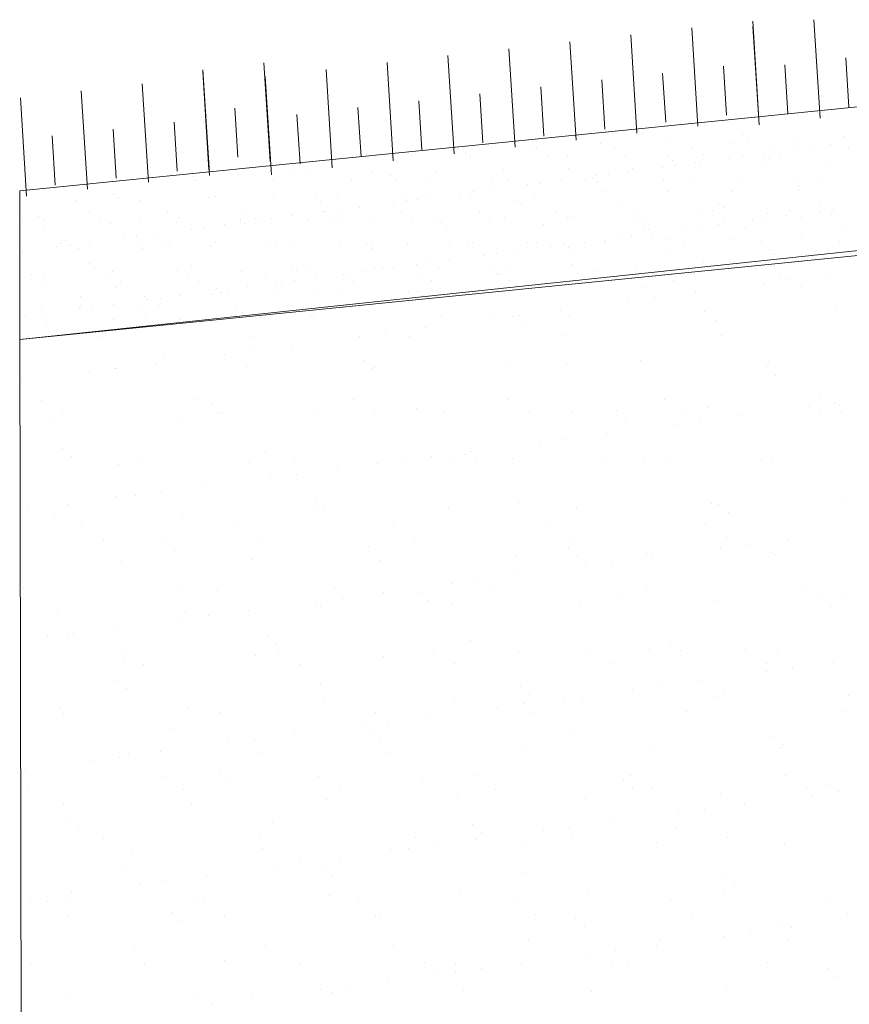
# Model space of a CAD drawing. Header units: metres. Extents: x 561538 to 562530, y 6580867 to 6581188.
# Tile 19 of 78: x 562501.968 to 562502.81, y 6580871.08 to 6580872.079. Entities that reach past the tile are written whole.
import ezdxf

# ---------------------------------------------------------------- set-up
doc = ezdxf.new("R2010")
doc.units = ezdxf.units.M
doc.layers.add('KLM_horisontaal', color=154, linetype='Continuous', lineweight=9)
doc.layers.add('KLM_lõige', color=7, linetype='Continuous', lineweight=9)

msp = doc.modelspace()

# ---------------------------------------------------------------- linework, layer by layer
at = {"layer": 'KLM_horisontaal', "color": 0}
for p, q in [((562503.2277, 6580872.03144), (562501.9677, 6580871.90544)), ((562503.1158, 6580871.8695), (562501.9677, 6580871.75469))]:
    msp.add_line(p, q, dxfattribs=at)
at = {"layer": 'KLM_lõige', "color": 3}
for p, q in [((562502.71833, 6580871.97793), (562502.71204, 6580872.07773)), ((562502.71861, 6580871.97225), (562502.71232, 6580872.07206)), ((562502.71861, 6580871.97225), (562502.71232, 6580872.07206)), ((562502.78049, 6580871.97928), (562502.7742, 6580872.07908)), ((562502.78049, 6580871.97928), (562502.7742, 6580872.07908)), ((562502.59457, 6580871.96388), (562502.58828, 6580872.06368)), ((562502.59457, 6580871.96388), (562502.58828, 6580872.06368)), ((562502.65645, 6580871.9709), (562502.65016, 6580872.0707)), ((562502.65645, 6580871.9709), (562502.65016, 6580872.0707)), ((562502.53269, 6580871.95685), (562502.5264, 6580872.05666)), ((562502.53269, 6580871.95685), (562502.5264, 6580872.05666)), ((562502.40893, 6580871.9428), (562502.40264, 6580872.04261)), ((562502.40893, 6580871.9428), (562502.40264, 6580872.04261)), ((562502.47081, 6580871.94983), (562502.46452, 6580872.04963)), ((562502.47081, 6580871.94983), (562502.46452, 6580872.04963)), ((562502.22194, 6580871.93534), (562502.21566, 6580872.03514)), ((562502.34704, 6580871.93578), (562502.34075, 6580872.03558)), ((562502.34704, 6580871.93578), (562502.34075, 6580872.03558)), ((562502.68562, 6580871.98209), (562502.68248, 6580872.03199)), ((562502.74778, 6580871.98344), (562502.74463, 6580872.03334)), ((562502.80966, 6580871.99047), (562502.80651, 6580872.04037)), ((562502.15988, 6580871.92673), (562502.15359, 6580872.02653)), ((562502.16006, 6580871.92832), (562502.15377, 6580872.02812)), ((562502.28516, 6580871.92875), (562502.27887, 6580872.02856)), ((562502.28516, 6580871.92875), (562502.27887, 6580872.02856)), ((562502.62374, 6580871.97507), (562502.62059, 6580872.02497)), ((562502.09843, 6580871.91408), (562502.09214, 6580872.01388)), ((562502.09843, 6580871.91408), (562502.09214, 6580872.01388)), ((562502.16031, 6580871.9211), (562502.15402, 6580872.02091)), ((562502.22328, 6580871.92173), (562502.21699, 6580872.02153)), ((562502.56186, 6580871.96804), (562502.55871, 6580872.01794)), ((562502.03655, 6580871.90705), (562502.03026, 6580872.00686)), ((562502.03655, 6580871.90705), (562502.03026, 6580872.00686)), ((562502.43809, 6580871.95399), (562502.43495, 6580872.00389)), ((562502.49997, 6580871.96102), (562502.49683, 6580872.01092)), ((562501.97467, 6580871.90003), (562501.96838, 6580871.99983)), ((562501.97467, 6580871.90003), (562501.96838, 6580871.99983)), ((562502.37621, 6580871.94697), (562502.37307, 6580871.99687)), ((562502.18923, 6580871.9395), (562502.18609, 6580871.98941)), ((562502.25245, 6580871.93292), (562502.2493, 6580871.98282)), ((562502.31433, 6580871.93994), (562502.31119, 6580871.98984)), ((562502.1276, 6580871.92527), (562502.12445, 6580871.97517)), ((562502.06572, 6580871.91824), (562502.06257, 6580871.96814)), ((562502.00383, 6580871.91122), (562502.00069, 6580871.96112))]:
    msp.add_line(p, q, dxfattribs=at)
at = {"layer": 'KLM_lõige', "color": 34}
for p, q in [((562503.2277, 6580872.03144), (562501.9677, 6580871.90544)), ((562502.77831, 6580871.98479), (562502.77831, 6580871.98479)), ((562502.72363, 6580871.98001), (562502.72363, 6580871.98001)), ((562502.75881, 6580871.98095), (562502.75881, 6580871.98095)), ((562502.78299, 6580871.9805), (562502.78299, 6580871.9805)), ((562502.7886, 6580871.9797), (562502.7886, 6580871.9797)), ((562502.60031, 6580871.96337), (562502.60031, 6580871.96337)), ((562502.70195, 6580871.96249), (562502.70195, 6580871.96249)), ((562502.55791, 6580871.95319), (562502.55791, 6580871.95319)), ((562502.62439, 6580871.95403), (562502.62439, 6580871.95403)), ((562502.68937, 6580871.95372), (562502.68937, 6580871.95372)), ((562502.70663, 6580871.9582), (562502.70663, 6580871.9582)), ((562502.75797, 6580871.95619), (562502.75797, 6580871.95619)), ((562502.79117, 6580871.952), (562502.79117, 6580871.952)), ((562502.80509, 6580871.96025), (562502.80509, 6580871.96025)), ((562502.41365, 6580871.94816), (562502.41365, 6580871.94816)), ((562502.42082, 6580871.94332), (562502.42082, 6580871.94332)), ((562502.42433, 6580871.95103), (562502.42433, 6580871.95103)), ((562502.4893, 6580871.95071), (562502.4893, 6580871.95071)), ((562502.49275, 6580871.94831), (562502.49275, 6580871.94831)), ((562502.57185, 6580871.94845), (562502.57185, 6580871.94845)), ((562502.58256, 6580871.94163), (562502.58256, 6580871.94163)), ((562502.65095, 6580871.94859), (562502.65095, 6580871.94859)), ((562502.66166, 6580871.94177), (562502.66166, 6580871.94177)), ((562502.7228, 6580871.943), (562502.7228, 6580871.943)), ((562502.73005, 6580871.94874), (562502.73005, 6580871.94874)), ((562502.74076, 6580871.94191), (562502.74076, 6580871.94191)), ((562502.7573, 6580871.94754), (562502.7573, 6580871.94754)), ((562502.77052, 6580871.94928), (562502.77052, 6580871.94928)), ((562502.80915, 6580871.94888), (562502.80915, 6580871.94888)), ((562502.34527, 6580871.94119), (562502.34527, 6580871.94119)), ((562502.42437, 6580871.94134), (562502.42437, 6580871.94134)), ((562502.4255, 6580871.93903), (562502.4255, 6580871.93903)), ((562502.50346, 6580871.94148), (562502.50346, 6580871.94148)), ((562502.52396, 6580871.94107), (562502.52396, 6580871.94107)), ((562502.62559, 6580871.9402), (562502.62559, 6580871.9402)), ((562502.63028, 6580871.93591), (562502.63028, 6580871.93591)), ((562502.65443, 6580871.934), (562502.65443, 6580871.934)), ((562502.68893, 6580871.93854), (562502.68893, 6580871.93854)), ((562502.70215, 6580871.94028), (562502.70215, 6580871.94028)), ((562502.72873, 6580871.93795), (562502.72873, 6580871.93795)), ((562502.19001, 6580871.92173), (562502.19001, 6580871.92173)), ((562502.24283, 6580871.9219), (562502.24283, 6580871.9219)), ((562502.25861, 6580871.9242), (562502.25861, 6580871.9242)), ((562502.3251, 6580871.92505), (562502.3251, 6580871.92505)), ((562502.39007, 6580871.92474), (562502.39007, 6580871.92474)), ((562502.45867, 6580871.92721), (562502.45867, 6580871.92721)), ((562502.52516, 6580871.92806), (562502.52516, 6580871.92806)), ((562502.5654, 6580871.92228), (562502.5654, 6580871.92228)), ((562502.58605, 6580871.925), (562502.58605, 6580871.925)), ((562502.59014, 6580871.92775), (562502.59014, 6580871.92775)), ((562502.62055, 6580871.92954), (562502.62055, 6580871.92954)), ((562502.63378, 6580871.93128), (562502.63378, 6580871.93128)), ((562502.65874, 6580871.93022), (562502.65874, 6580871.93022)), ((562502.72523, 6580871.93107), (562502.72523, 6580871.93107)), ((562502.7902, 6580871.93076), (562502.7902, 6580871.93076)), ((562502.14438, 6580871.91986), (562502.14438, 6580871.91986)), ((562502.14653, 6580871.9162), (562502.14653, 6580871.9162)), ((562502.22563, 6580871.91634), (562502.22563, 6580871.91634)), ((562502.30473, 6580871.91649), (562502.30473, 6580871.91649)), ((562502.34447, 6580871.92103), (562502.34447, 6580871.92103)), ((562502.34915, 6580871.91674), (562502.34915, 6580871.91674)), ((562502.38383, 6580871.91663), (562502.38383, 6580871.91663)), ((562502.4476, 6580871.91878), (562502.4476, 6580871.91878)), ((562502.46293, 6580871.91677), (562502.46293, 6580871.91677)), ((562502.49703, 6580871.91328), (562502.49703, 6580871.91328)), ((562502.51768, 6580871.916), (562502.51768, 6580871.916)), ((562502.54202, 6580871.91692), (562502.54202, 6580871.91692)), ((562502.54924, 6580871.91791), (562502.54924, 6580871.91791)), ((562502.55218, 6580871.92054), (562502.55218, 6580871.92054)), ((562502.55392, 6580871.91362), (562502.55392, 6580871.91362)), ((562502.62112, 6580871.91706), (562502.62112, 6580871.91706)), ((562502.65237, 6580871.91566), (562502.65237, 6580871.91566)), ((562502.70022, 6580871.9172), (562502.70022, 6580871.9172)), ((562502.75401, 6580871.91479), (562502.75401, 6580871.91479)), ((562502.77932, 6580871.91735), (562502.77932, 6580871.91735)), ((562501.9677, 6580871.90544), (562501.9677, 6580871.75469)), ((562502.06334, 6580871.90185), (562502.06334, 6580871.90185)), ((562502.41544, 6580871.90254), (562502.41544, 6580871.90254)), ((562502.42593, 6580871.90208), (562502.42593, 6580871.90208)), ((562502.42866, 6580871.90428), (562502.42866, 6580871.90428)), ((562502.44931, 6580871.90699), (562502.44931, 6580871.90699)), ((562502.48381, 6580871.91154), (562502.48381, 6580871.91154)), ((562502.4909, 6580871.90177), (562502.4909, 6580871.90177)), ((562502.55951, 6580871.90424), (562502.55951, 6580871.90424)), ((562502.62599, 6580871.90509), (562502.62599, 6580871.90509)), ((562502.69097, 6580871.90478), (562502.69097, 6580871.90478)), ((562502.75869, 6580871.9105), (562502.75869, 6580871.9105)), ((562502.75957, 6580871.90725), (562502.75957, 6580871.90725)), ((562502.0258, 6580871.89607), (562502.0258, 6580871.89607)), ((562502.06802, 6580871.89756), (562502.06802, 6580871.89756)), ((562502.09077, 6580871.89576), (562502.09077, 6580871.89576)), ((562502.15938, 6580871.89823), (562502.15938, 6580871.89823)), ((562502.16647, 6580871.89961), (562502.16647, 6580871.89961)), ((562502.22586, 6580871.89908), (562502.22586, 6580871.89908)), ((562502.26811, 6580871.89873), (562502.26811, 6580871.89873)), ((562502.27279, 6580871.89444), (562502.27279, 6580871.89444)), ((562502.29084, 6580871.89876), (562502.29084, 6580871.89876)), ((562502.34707, 6580871.89353), (562502.34707, 6580871.89353)), ((562502.35944, 6580871.90124), (562502.35944, 6580871.90124)), ((562502.36029, 6580871.89527), (562502.36029, 6580871.89527)), ((562502.37125, 6580871.89649), (562502.37125, 6580871.89649)), ((562502.38094, 6580871.89799), (562502.38094, 6580871.89799)), ((562502.47288, 6580871.89561), (562502.47288, 6580871.89561)), ((562502.57602, 6580871.89337), (562502.57602, 6580871.89337)), ((562502.67766, 6580871.8925), (562502.67766, 6580871.8925)), ((562502.03867, 6580871.88384), (562502.03867, 6580871.88384)), ((562502.11777, 6580871.88398), (562502.11777, 6580871.88398)), ((562502.19687, 6580871.88413), (562502.19687, 6580871.88413)), ((562502.27597, 6580871.88427), (562502.27597, 6580871.88427)), ((562502.2787, 6580871.88453), (562502.2787, 6580871.88453)), ((562502.29192, 6580871.88627), (562502.29192, 6580871.88627)), ((562502.31257, 6580871.88899), (562502.31257, 6580871.88899)), ((562502.35507, 6580871.88441), (562502.35507, 6580871.88441)), ((562502.43417, 6580871.88456), (562502.43417, 6580871.88456)), ((562502.47757, 6580871.89132), (562502.47757, 6580871.89132)), ((562502.51327, 6580871.8847), (562502.51327, 6580871.8847)), ((562502.59237, 6580871.88485), (562502.59237, 6580871.88485)), ((562502.67147, 6580871.88499), (562502.67147, 6580871.88499)), ((562502.68234, 6580871.88821), (562502.68234, 6580871.88821)), ((562502.72683, 6580871.88213), (562502.72683, 6580871.88213)), ((562502.75057, 6580871.88513), (562502.75057, 6580871.88513)), ((562502.78072, 6580871.88486), (562502.78072, 6580871.88486)), ((562502.78079, 6580871.89025), (562502.78079, 6580871.89025)), ((562502.7918, 6580871.88181), (562502.7918, 6580871.88181)), ((562502.79394, 6580871.8866), (562502.79394, 6580871.8866)), ((562501.9677, 6580871.75469), (562503.12338, 6580871.87707)), ((562501.97028, 6580871.87687), (562501.97028, 6580871.87687)), ((562501.98698, 6580871.87956), (562501.98698, 6580871.87956)), ((562501.99167, 6580871.87527), (562501.99167, 6580871.87527)), ((562502.04938, 6580871.87702), (562502.04938, 6580871.87702)), ((562502.06014, 6580871.87225), (562502.06014, 6580871.87225)), ((562502.09012, 6580871.87731), (562502.09012, 6580871.87731)), ((562502.12663, 6580871.8731), (562502.12663, 6580871.8731)), ((562502.12848, 6580871.87716), (562502.12848, 6580871.87716)), ((562502.19161, 6580871.87279), (562502.19161, 6580871.87279)), ((562502.19176, 6580871.87644), (562502.19176, 6580871.87644)), ((562502.19644, 6580871.87215), (562502.19644, 6580871.87215)), ((562502.20758, 6580871.8773), (562502.20758, 6580871.8773)), ((562502.21033, 6580871.87553), (562502.21033, 6580871.87553)), ((562502.22355, 6580871.87727), (562502.22355, 6580871.87727)), ((562502.2442, 6580871.87999), (562502.2442, 6580871.87999)), ((562502.26021, 6580871.87526), (562502.26021, 6580871.87526)), ((562502.28668, 6580871.87745), (562502.28668, 6580871.87745)), ((562502.29489, 6580871.8742), (562502.29489, 6580871.8742)), ((562502.3267, 6580871.87611), (562502.3267, 6580871.87611)), ((562502.36578, 6580871.87759), (562502.36578, 6580871.87759)), ((562502.39167, 6580871.8758), (562502.39167, 6580871.8758)), ((562502.39653, 6580871.87332), (562502.39653, 6580871.87332)), ((562502.44488, 6580871.87773), (562502.44488, 6580871.87773)), ((562502.46027, 6580871.87827), (562502.46027, 6580871.87827)), ((562502.52398, 6580871.87788), (562502.52398, 6580871.87788)), ((562502.52676, 6580871.87912), (562502.52676, 6580871.87912)), ((562502.59174, 6580871.87881), (562502.59174, 6580871.87881)), ((562502.60308, 6580871.87802), (562502.60308, 6580871.87802)), ((562502.66034, 6580871.88128), (562502.66034, 6580871.88128)), ((562502.68218, 6580871.87817), (562502.68218, 6580871.87817)), ((562502.71234, 6580871.87586), (562502.71234, 6580871.87586)), ((562502.72556, 6580871.8776), (562502.72556, 6580871.8776)), ((562502.74621, 6580871.88032), (562502.74621, 6580871.88032)), ((562502.76128, 6580871.87831), (562502.76128, 6580871.87831)), ((562501.99154, 6580871.86978), (562501.99154, 6580871.86978)), ((562502.10746, 6580871.86199), (562502.10746, 6580871.86199)), ((562502.14196, 6580871.86653), (562502.14196, 6580871.86653)), ((562502.15518, 6580871.86827), (562502.15518, 6580871.86827)), ((562502.17583, 6580871.87099), (562502.17583, 6580871.87099)), ((562502.40121, 6580871.86903), (562502.40121, 6580871.86903)), ((562502.49966, 6580871.87108), (562502.49966, 6580871.87108)), ((562502.6013, 6580871.8702), (562502.6013, 6580871.8702)), ((562502.60598, 6580871.86591), (562502.60598, 6580871.86591)), ((562502.60947, 6580871.86232), (562502.60947, 6580871.86232)), ((562502.64397, 6580871.86686), (562502.64397, 6580871.86686)), ((562502.65719, 6580871.8686), (562502.65719, 6580871.8686)), ((562502.67784, 6580871.87132), (562502.67784, 6580871.87132)), ((562502.70443, 6580871.86796), (562502.70443, 6580871.86796)), ((562502.80607, 6580871.86708), (562502.80607, 6580871.86708)), ((562502.00884, 6580871.85231), (562502.00884, 6580871.85231)), ((562502.01376, 6580871.85502), (562502.01376, 6580871.85502)), ((562502.03909, 6580871.85299), (562502.03909, 6580871.85299)), ((562502.07359, 6580871.85753), (562502.07359, 6580871.85753)), ((562502.08681, 6580871.85927), (562502.08681, 6580871.85927)), ((562502.08794, 6580871.85245), (562502.08794, 6580871.85245)), ((562502.1154, 6580871.85415), (562502.1154, 6580871.85415)), ((562502.16704, 6580871.85259), (562502.16704, 6580871.85259)), ((562502.21854, 6580871.8519), (562502.21854, 6580871.8519)), ((562502.24614, 6580871.85274), (562502.24614, 6580871.85274)), ((562502.32524, 6580871.85288), (562502.32524, 6580871.85288)), ((562502.36104, 6580871.8523), (562502.36104, 6580871.8523)), ((562502.40434, 6580871.85303), (562502.40434, 6580871.85303)), ((562502.42753, 6580871.85314), (562502.42753, 6580871.85314)), ((562502.48344, 6580871.85317), (562502.48344, 6580871.85317)), ((562502.4925, 6580871.85283), (562502.4925, 6580871.85283)), ((562502.5411, 6580871.85331), (562502.5411, 6580871.85331)), ((562502.56111, 6580871.8553), (562502.56111, 6580871.8553)), ((562502.56254, 6580871.85331), (562502.56254, 6580871.85331)), ((562502.5756, 6580871.85786), (562502.5756, 6580871.85786)), ((562502.58882, 6580871.8596), (562502.58882, 6580871.8596)), ((562502.62759, 6580871.85615), (562502.62759, 6580871.85615)), ((562502.64164, 6580871.85346), (562502.64164, 6580871.85346)), ((562502.69257, 6580871.85584), (562502.69257, 6580871.85584)), ((562502.72074, 6580871.8536), (562502.72074, 6580871.8536)), ((562502.76117, 6580871.85831), (562502.76117, 6580871.85831)), ((562502.79984, 6580871.85374), (562502.79984, 6580871.85374)), ((562501.97071, 6580871.84399), (562501.97071, 6580871.84399)), ((562502.00522, 6580871.84853), (562502.00522, 6580871.84853)), ((562502.01844, 6580871.85027), (562502.01844, 6580871.85027)), ((562502.0274, 6580871.84713), (562502.0274, 6580871.84713)), ((562502.09237, 6580871.84682), (562502.09237, 6580871.84682)), ((562502.12008, 6580871.84986), (562502.12008, 6580871.84986)), ((562502.16098, 6580871.84929), (562502.16098, 6580871.84929)), ((562502.22746, 6580871.85014), (562502.22746, 6580871.85014)), ((562502.29244, 6580871.84982), (562502.29244, 6580871.84982)), ((562502.32017, 6580871.85103), (562502.32017, 6580871.85103)), ((562502.32485, 6580871.84674), (562502.32485, 6580871.84674)), ((562502.42331, 6580871.84878), (562502.42331, 6580871.84878)), ((562502.47273, 6580871.84431), (562502.47273, 6580871.84431)), ((562502.50723, 6580871.84886), (562502.50723, 6580871.84886)), ((562502.52045, 6580871.8506), (562502.52045, 6580871.8506)), ((562502.52494, 6580871.84791), (562502.52494, 6580871.84791)), ((562502.52963, 6580871.84362), (562502.52963, 6580871.84362)), ((562502.62808, 6580871.84566), (562502.62808, 6580871.84566)), ((562502.72972, 6580871.84479), (562502.72972, 6580871.84479)), ((562502.03904, 6580871.83186), (562502.03904, 6580871.83186)), ((562502.38371, 6580871.83259), (562502.38371, 6580871.83259)), ((562502.40436, 6580871.83531), (562502.40436, 6580871.83531)), ((562502.43886, 6580871.83985), (562502.43886, 6580871.83985)), ((562502.45208, 6580871.84159), (562502.45208, 6580871.84159)), ((562502.66194, 6580871.83234), (562502.66194, 6580871.83234)), ((562502.7344, 6580871.8405), (562502.7344, 6580871.8405)), ((562502.04373, 6580871.82757), (562502.04373, 6580871.82757)), ((562502.06174, 6580871.82331), (562502.06174, 6580871.82331)), ((562502.12823, 6580871.82416), (562502.12823, 6580871.82416)), ((562502.14218, 6580871.82961), (562502.14218, 6580871.82961)), ((562502.19321, 6580871.82385), (562502.19321, 6580871.82385)), ((562502.24382, 6580871.82874), (562502.24382, 6580871.82874)), ((562502.2485, 6580871.82445), (562502.2485, 6580871.82445)), ((562502.26181, 6580871.82632), (562502.26181, 6580871.82632)), ((562502.30212, 6580871.82185), (562502.30212, 6580871.82185)), ((562502.31534, 6580871.82359), (562502.31534, 6580871.82359)), ((562502.3283, 6580871.82717), (562502.3283, 6580871.82717)), ((562502.33599, 6580871.82631), (562502.33599, 6580871.82631)), ((562502.34695, 6580871.82649), (562502.34695, 6580871.82649)), ((562502.37049, 6580871.83085), (562502.37049, 6580871.83085)), ((562502.39327, 6580871.82686), (562502.39327, 6580871.82686)), ((562502.44859, 6580871.82562), (562502.44859, 6580871.82562)), ((562502.46187, 6580871.82933), (562502.46187, 6580871.82933)), ((562502.52836, 6580871.83018), (562502.52836, 6580871.83018)), ((562502.55172, 6580871.82337), (562502.55172, 6580871.82337)), ((562502.59334, 6580871.82986), (562502.59334, 6580871.82986)), ((562501.98009, 6580871.82009), (562501.98009, 6580871.82009)), ((562501.9908, 6580871.81327), (562501.9908, 6580871.81327)), ((562501.99314, 6580871.82084), (562501.99314, 6580871.82084)), ((562502.05919, 6580871.82024), (562502.05919, 6580871.82024)), ((562502.0699, 6580871.81341), (562502.0699, 6580871.81341)), ((562502.13829, 6580871.82038), (562502.13829, 6580871.82038)), ((562502.149, 6580871.81356), (562502.149, 6580871.81356)), ((562502.21738, 6580871.82052), (562502.21738, 6580871.82052)), ((562502.2281, 6580871.8137), (562502.2281, 6580871.8137)), ((562502.23375, 6580871.81285), (562502.23375, 6580871.81285)), ((562502.24697, 6580871.81459), (562502.24697, 6580871.81459)), ((562502.26762, 6580871.81731), (562502.26762, 6580871.81731)), ((562502.29648, 6580871.82067), (562502.29648, 6580871.82067)), ((562502.30719, 6580871.81384), (562502.30719, 6580871.81384)), ((562502.37558, 6580871.82081), (562502.37558, 6580871.82081)), ((562502.38629, 6580871.81399), (562502.38629, 6580871.81399)), ((562502.45327, 6580871.82133), (562502.45327, 6580871.82133)), ((562502.45468, 6580871.82095), (562502.45468, 6580871.82095)), ((562502.46539, 6580871.81413), (562502.46539, 6580871.81413)), ((562502.53378, 6580871.8211), (562502.53378, 6580871.8211)), ((562502.06582, 6580871.80732), (562502.06582, 6580871.80732)), ((562502.16538, 6580871.80385), (562502.16538, 6580871.80385)), ((562502.16746, 6580871.80644), (562502.16746, 6580871.80644)), ((562502.17214, 6580871.80215), (562502.17214, 6580871.80215)), ((562502.1786, 6580871.80559), (562502.1786, 6580871.80559)), ((562502.19925, 6580871.80831), (562502.19925, 6580871.80831)), ((562502.2706, 6580871.8042), (562502.2706, 6580871.8042)), ((562502.36264, 6580871.80335), (562502.36264, 6580871.80335)), ((562502.37223, 6580871.80332), (562502.37223, 6580871.80332)), ((562502.42913, 6580871.8042), (562502.42913, 6580871.8042)), ((562502.029, 6580871.79819), (562502.029, 6580871.79819)), ((562502.09397, 6580871.79787), (562502.09397, 6580871.79787)), ((562502.097, 6580871.79485), (562502.097, 6580871.79485)), ((562502.11023, 6580871.79659), (562502.11023, 6580871.79659)), ((562502.13088, 6580871.79931), (562502.13088, 6580871.79931)), ((562502.16258, 6580871.80035), (562502.16258, 6580871.80035)), ((562502.22906, 6580871.80119), (562502.22906, 6580871.80119)), ((562502.29404, 6580871.80088), (562502.29404, 6580871.80088)), ((562502.37691, 6580871.79903), (562502.37691, 6580871.79903)), ((562501.98947, 6580871.78502), (562501.98947, 6580871.78502)), ((562502.02863, 6580871.78585), (562502.02863, 6580871.78585)), ((562502.02936, 6580871.7887), (562502.02936, 6580871.7887)), ((562502.04185, 6580871.78759), (562502.04185, 6580871.78759)), ((562502.0625, 6580871.79031), (562502.0625, 6580871.79031)), ((562502.09111, 6580871.78415), (562502.09111, 6580871.78415)), ((562502.10846, 6580871.78885), (562502.10846, 6580871.78885)), ((562502.18756, 6580871.78899), (562502.18756, 6580871.78899)), ((562502.19424, 6580871.7819), (562502.19424, 6580871.7819)), ((562502.26666, 6580871.78913), (562502.26666, 6580871.78913)), ((562501.97348, 6580871.77859), (562501.97348, 6580871.77859)), ((562501.99413, 6580871.7813), (562501.99413, 6580871.7813)), ((562501.99474, 6580871.7719), (562501.99474, 6580871.7719)), ((562502.06334, 6580871.77437), (562502.06334, 6580871.77437)), ((562502.09579, 6580871.77986), (562502.09579, 6580871.77986)), ((562502.12983, 6580871.77522), (562502.12983, 6580871.77522)), ((562502.01475, 6580871.76186), (562502.01475, 6580871.76186))]:
    msp.add_line(p, q, dxfattribs=at)
at = {"layer": 'KLM_lõige'}
for p, q in [((562503.12445, 6580871.87719), (562501.9677, 6580871.75469)), ((562502.62212, 6580871.8225), (562502.62212, 6580871.8225)), ((562502.7248, 6580871.8304), (562502.7248, 6580871.8304)), ((562502.63148, 6580871.81392), (562502.63148, 6580871.81392)), ((562502.73984, 6580871.82153), (562502.73984, 6580871.82153)), ((562502.74898, 6580871.81492), (562502.74898, 6580871.81492)), ((562502.79028, 6580871.82036), (562502.79028, 6580871.82036)), ((562502.60306, 6580871.80759), (562502.60306, 6580871.80759)), ((562502.65354, 6580871.80235), (562502.65354, 6580871.80235)), ((562502.72254, 6580871.81144), (562502.72254, 6580871.81144)), ((562502.76126, 6580871.80788), (562502.76126, 6580871.80788)), ((562502.5858, 6580871.79343), (562502.5858, 6580871.79343)), ((562502.61224, 6580871.79692), (562502.61224, 6580871.79692)), ((562502.5168, 6580871.78435), (562502.5168, 6580871.78435)), ((562502.66354, 6580871.7834), (562502.66354, 6580871.7834)), ((562502.79651, 6580871.78509), (562502.79651, 6580871.78509)), ((562502.26341, 6580871.77738), (562502.26341, 6580871.77738)), ((562502.26613, 6580871.77966), (562502.26613, 6580871.77966)), ((562502.39638, 6580871.77908), (562502.39638, 6580871.77908)), ((562502.44906, 6580871.77543), (562502.44906, 6580871.77543)), ((562502.46941, 6580871.77791), (562502.46941, 6580871.77791)), ((562502.4755, 6580871.77891), (562502.4755, 6580871.77891)), ((562502.52633, 6580871.77845), (562502.52633, 6580871.77845)), ((562502.67568, 6580871.77342), (562502.67568, 6580871.77342)), ((562502.38006, 6580871.76635), (562502.38006, 6580871.76635)), ((562502.47877, 6580871.76933), (562502.47877, 6580871.76933)), ((562501.9677, 6580871.75469), (562501.97169, 6580870.08146)), ((562502.04739, 6580871.75731), (562502.04739, 6580871.75731)), ((562502.20558, 6580871.7576), (562502.20558, 6580871.7576)), ((562502.31232, 6580871.75743), (562502.31232, 6580871.75743)), ((562502.33876, 6580871.76091), (562502.33876, 6580871.76091)), ((562502.36378, 6580871.75789), (562502.36378, 6580871.75789)), ((562502.52198, 6580871.75818), (562502.52198, 6580871.75818)), ((562502.68018, 6580871.75846), (562502.68018, 6580871.75846)), ((562502.20202, 6580871.74291), (562502.20202, 6580871.74291)), ((562502.24332, 6580871.74835), (562502.24332, 6580871.74835)), ((562502.11342, 6580871.73507), (562502.11342, 6580871.73507)), ((562502.17557, 6580871.73943), (562502.17557, 6580871.73943)), ((562502.3167, 6580871.73333), (562502.3167, 6580871.73333)), ((562502.59805, 6580871.73314), (562502.59805, 6580871.73314)), ((562502.728, 6580871.73252), (562502.728, 6580871.73252)), ((562502.06494, 6580871.72543), (562502.06494, 6580871.72543)), ((562502.06527, 6580871.72491), (562502.06527, 6580871.72491)), ((562502.10657, 6580871.73034), (562502.10657, 6580871.73034)), ((562502.19792, 6580871.72713), (562502.19792, 6580871.72713)), ((562502.32606, 6580871.72475), (562502.32606, 6580871.72475)), ((562502.32787, 6580871.7265), (562502.32787, 6580871.7265)), ((562502.46507, 6580871.73145), (562502.46507, 6580871.73145)), ((562502.52297, 6580871.72883), (562502.52297, 6580871.72883)), ((562502.72624, 6580871.72709), (562502.72624, 6580871.72709)), ((562501.96983, 6580871.71234), (562501.96983, 6580871.71234)), ((562502.03883, 6580871.72142), (562502.03883, 6580871.72142)), ((562502.7356, 6580871.71851), (562502.7356, 6580871.71851)), ((562501.98987, 6580871.69288), (562501.98987, 6580871.69288)), ((562502.14807, 6580871.69317), (562502.14807, 6580871.69317)), ((562502.30627, 6580871.69346), (562502.30627, 6580871.69346)), ((562502.46447, 6580871.69375), (562502.46447, 6580871.69375)), ((562502.62267, 6580871.69403), (562502.62267, 6580871.69403)), ((562502.78086, 6580871.69432), (562502.78086, 6580871.69432)), ((562502.16398, 6580871.68874), (562502.16398, 6580871.68874)), ((562502.37025, 6580871.68425), (562502.37025, 6580871.68425)), ((562502.57353, 6580871.6825), (562502.57353, 6580871.6825)), ((562502.66674, 6580871.68551), (562502.66674, 6580871.68551)), ((562502.76938, 6580871.68607), (562502.76938, 6580871.68607)), ((562502.79582, 6580871.68956), (562502.79582, 6580871.68956)), ((562502.79971, 6580871.68721), (562502.79971, 6580871.68721)), ((562501.99945, 6580871.67518), (562501.99945, 6580871.67518)), ((562502.01129, 6580871.67924), (562502.01129, 6580871.67924)), ((562502.1294, 6580871.67455), (562502.1294, 6580871.67455)), ((562502.16949, 6580871.67952), (562502.16949, 6580871.67952)), ((562502.17335, 6580871.68016), (562502.17335, 6580871.68016)), ((562502.26661, 6580871.6795), (562502.26661, 6580871.6795)), ((562502.32769, 6580871.67981), (562502.32769, 6580871.67981)), ((562502.39958, 6580871.68119), (562502.39958, 6580871.68119)), ((562502.48589, 6580871.6801), (562502.48589, 6580871.6801)), ((562502.52953, 6580871.68057), (562502.52953, 6580871.68057)), ((562502.58289, 6580871.67392), (562502.58289, 6580871.67392)), ((562502.64409, 6580871.68039), (562502.64409, 6580871.68039)), ((562502.70038, 6580871.67699), (562502.70038, 6580871.67699)), ((562502.7798, 6580871.67801), (562502.7798, 6580871.67801)), ((562502.80229, 6580871.68067), (562502.80229, 6580871.68067)), ((562502.63264, 6580871.66807), (562502.63264, 6580871.66807)), ((562502.65908, 6580871.67155), (562502.65908, 6580871.67155)), ((562502.52234, 6580871.65355), (562502.52234, 6580871.65355)), ((562502.56364, 6580871.65899), (562502.56364, 6580871.65899)), ((562502.01127, 6580871.64415), (562502.01127, 6580871.64415)), ((562502.4959, 6580871.65007), (562502.4959, 6580871.65007)), ((562502.02064, 6580871.63557), (562502.02064, 6580871.63557)), ((562502.21754, 6580871.63966), (562502.21754, 6580871.63966)), ((562502.35915, 6580871.63207), (562502.35915, 6580871.63207)), ((562502.38559, 6580871.63555), (562502.38559, 6580871.63555)), ((562502.42082, 6580871.63792), (562502.42082, 6580871.63792)), ((562502.42689, 6580871.64099), (562502.42689, 6580871.64099)), ((562502.46827, 6580871.63356), (562502.46827, 6580871.63356)), ((562502.60125, 6580871.63526), (562502.60125, 6580871.63526)), ((562502.62709, 6580871.63343), (562502.62709, 6580871.63343)), ((562502.7312, 6580871.63464), (562502.7312, 6580871.63464)), ((562502.06814, 6580871.62755), (562502.06814, 6580871.62755)), ((562502.08841, 6580871.63011), (562502.08841, 6580871.63011)), ((562502.20112, 6580871.62924), (562502.20112, 6580871.62924)), ((562502.24661, 6580871.63039), (562502.24661, 6580871.63039)), ((562502.29015, 6580871.62298), (562502.29015, 6580871.62298)), ((562502.33107, 6580871.62862), (562502.33107, 6580871.62862)), ((562502.40481, 6580871.63068), (562502.40481, 6580871.63068)), ((562502.43018, 6580871.62934), (562502.43018, 6580871.62934)), ((562502.56301, 6580871.63097), (562502.56301, 6580871.63097)), ((562502.72121, 6580871.63126), (562502.72121, 6580871.63126)), ((562502.22241, 6580871.61406), (562502.22241, 6580871.61406)), ((562502.24885, 6580871.61755), (562502.24885, 6580871.61755)), ((562502.15341, 6580871.60498), (562502.15341, 6580871.60498)), ((562502.06483, 6580871.59508), (562502.06483, 6580871.59508)), ((562502.08567, 6580871.59606), (562502.08567, 6580871.59606)), ((562502.11211, 6580871.59954), (562502.11211, 6580871.59954)), ((562502.26811, 6580871.59333), (562502.26811, 6580871.59333)), ((562502.01667, 6580871.58698), (562502.01667, 6580871.58698)), ((562502.27747, 6580871.58475), (562502.27747, 6580871.58475)), ((562502.40278, 6580871.58331), (562502.40278, 6580871.58331)), ((562502.47438, 6580871.58884), (562502.47438, 6580871.58884)), ((562502.53273, 6580871.58269), (562502.53273, 6580871.58269)), ((562502.66994, 6580871.58763), (562502.66994, 6580871.58763)), ((562502.67765, 6580871.58709), (562502.67765, 6580871.58709)), ((562502.80291, 6580871.58933), (562502.80291, 6580871.58933)), ((562501.97537, 6580871.58154), (562501.97537, 6580871.58154)), ((562502.00265, 6580871.57729), (562502.00265, 6580871.57729)), ((562502.1326, 6580871.57667), (562502.1326, 6580871.57667)), ((562502.26981, 6580871.58161), (562502.26981, 6580871.58161)), ((562502.68701, 6580871.57851), (562502.68701, 6580871.57851)), ((562502.0309, 6580871.56568), (562502.0309, 6580871.56568)), ((562502.1891, 6580871.56596), (562502.1891, 6580871.56596)), ((562502.3473, 6580871.56625), (562502.3473, 6580871.56625)), ((562502.50549, 6580871.56654), (562502.50549, 6580871.56654)), ((562502.66369, 6580871.56682), (562502.66369, 6580871.56682)), ((562502.05232, 6580871.55203), (562502.05232, 6580871.55203)), ((562502.21052, 6580871.55232), (562502.21052, 6580871.55232)), ((562502.36872, 6580871.5526), (562502.36872, 6580871.5526)), ((562502.52692, 6580871.55289), (562502.52692, 6580871.55289)), ((562502.68512, 6580871.55318), (562502.68512, 6580871.55318)), ((562502.11539, 6580871.54875), (562502.11539, 6580871.54875)), ((562502.32166, 6580871.54425), (562502.32166, 6580871.54425)), ((562502.52494, 6580871.54251), (562502.52494, 6580871.54251)), ((562502.67947, 6580871.54271), (562502.67947, 6580871.54271)), ((562502.70592, 6580871.54619), (562502.70592, 6580871.54619)), ((562502.74722, 6580871.55163), (562502.74722, 6580871.55163)), ((562502.12476, 6580871.54017), (562502.12476, 6580871.54017)), ((562502.47147, 6580871.53568), (562502.47147, 6580871.53568)), ((562502.5343, 6580871.53393), (562502.5343, 6580871.53393)), ((562502.60445, 6580871.53738), (562502.60445, 6580871.53738)), ((562502.61047, 6580871.53363), (562502.61047, 6580871.53363)), ((562502.73121, 6580871.53802), (562502.73121, 6580871.53802)), ((562502.7344, 6580871.53675), (562502.7344, 6580871.53675)), ((562502.07134, 6580871.52966), (562502.07134, 6580871.52966)), ((562502.20432, 6580871.53136), (562502.20432, 6580871.53136)), ((562502.33427, 6580871.53074), (562502.33427, 6580871.53074)), ((562502.54273, 6580871.52471), (562502.54273, 6580871.52471)), ((562502.56917, 6580871.52819), (562502.56917, 6580871.52819)), ((562502.47373, 6580871.51562), (562502.47373, 6580871.51562)), ((562501.97124, 6580871.50261), (562501.97124, 6580871.50261)), ((562502.12944, 6580871.5029), (562502.12944, 6580871.5029)), ((562502.28764, 6580871.50318), (562502.28764, 6580871.50318)), ((562502.40599, 6580871.5067), (562502.40599, 6580871.5067)), ((562502.43243, 6580871.51019), (562502.43243, 6580871.51019)), ((562502.44584, 6580871.50347), (562502.44584, 6580871.50347)), ((562502.60404, 6580871.50376), (562502.60404, 6580871.50376)), ((562502.76224, 6580871.50405), (562502.76224, 6580871.50405)), ((562501.97205, 6580871.49558), (562501.97205, 6580871.49558)), ((562502.16895, 6580871.49967), (562502.16895, 6580871.49967)), ((562502.29569, 6580871.49218), (562502.29569, 6580871.49218)), ((562502.33699, 6580871.49762), (562502.33699, 6580871.49762)), ((562502.37223, 6580871.49792), (562502.37223, 6580871.49792)), ((562502.5785, 6580871.49343), (562502.5785, 6580871.49343)), ((562502.26925, 6580871.4887), (562502.26925, 6580871.4887)), ((562502.27301, 6580871.48373), (562502.27301, 6580871.48373)), ((562502.38159, 6580871.48934), (562502.38159, 6580871.48934)), ((562502.40598, 6580871.48543), (562502.40598, 6580871.48543)), ((562502.53593, 6580871.4848), (562502.53593, 6580871.4848)), ((562502.67314, 6580871.48975), (562502.67314, 6580871.48975)), ((562502.78177, 6580871.49168), (562502.78177, 6580871.49168)), ((562502.79113, 6580871.4831), (562502.79113, 6580871.4831)), ((562502.80611, 6580871.49144), (562502.80611, 6580871.49144)), ((562502.00585, 6580871.47941), (562502.00585, 6580871.47941)), ((562502.1358, 6580871.47879), (562502.1358, 6580871.47879)), ((562502.15895, 6580871.47418), (562502.15895, 6580871.47418)), ((562502.20025, 6580871.47962), (562502.20025, 6580871.47962)), ((562502.13251, 6580871.4707), (562502.13251, 6580871.4707)), ((562501.99576, 6580871.4527), (562501.99576, 6580871.4527)), ((562502.01624, 6580871.45508), (562502.01624, 6580871.45508)), ((562502.02221, 6580871.45618), (562502.02221, 6580871.45618)), ((562502.06351, 6580871.46162), (562502.06351, 6580871.46162)), ((562502.21952, 6580871.45334), (562502.21952, 6580871.45334)), ((562502.22888, 6580871.44476), (562502.22888, 6580871.44476)), ((562502.42579, 6580871.44884), (562502.42579, 6580871.44884)), ((562502.62906, 6580871.4471), (562502.62906, 6580871.4471)), ((562502.07193, 6580871.43847), (562502.07193, 6580871.43847)), ((562502.20752, 6580871.43348), (562502.20752, 6580871.43348)), ((562502.23013, 6580871.43875), (562502.23013, 6580871.43875)), ((562502.33747, 6580871.43285), (562502.33747, 6580871.43285)), ((562502.38832, 6580871.43904), (562502.38832, 6580871.43904)), ((562502.47468, 6580871.4378), (562502.47468, 6580871.4378)), ((562502.54652, 6580871.43933), (562502.54652, 6580871.43933)), ((562502.60765, 6580871.43949), (562502.60765, 6580871.43949)), ((562502.63842, 6580871.43852), (562502.63842, 6580871.43852)), ((562502.70472, 6580871.43962), (562502.70472, 6580871.43962)), ((562502.7376, 6580871.43887), (562502.7376, 6580871.43887)), ((562502.07455, 6580871.43178), (562502.07455, 6580871.43178)), ((562502.09335, 6580871.42482), (562502.09335, 6580871.42482)), ((562502.25155, 6580871.42511), (562502.25155, 6580871.42511)), ((562502.40975, 6580871.42539), (562502.40975, 6580871.42539)), ((562502.56794, 6580871.42568), (562502.56794, 6580871.42568)), ((562502.72614, 6580871.42597), (562502.72614, 6580871.42597)), ((562502.79405, 6580871.42626), (562502.79405, 6580871.42626)), ((562502.72631, 6580871.41735), (562502.72631, 6580871.41735)), ((562502.75275, 6580871.42083), (562502.75275, 6580871.42083)), ((562502.0668, 6580871.40875), (562502.0668, 6580871.40875)), ((562502.27307, 6580871.40426), (562502.27307, 6580871.40426)), ((562502.47635, 6580871.40251), (562502.47635, 6580871.40251)), ((562502.61601, 6580871.40283), (562502.61601, 6580871.40283)), ((562502.65731, 6580871.40826), (562502.65731, 6580871.40826)), ((562502.07617, 6580871.40017), (562502.07617, 6580871.40017)), ((562502.48571, 6580871.39393), (562502.48571, 6580871.39393)), ((562502.58957, 6580871.39934), (562502.58957, 6580871.39934)), ((562502.68262, 6580871.39802), (562502.68262, 6580871.39802)), ((562502.80931, 6580871.39356), (562502.80931, 6580871.39356)), ((562502.27621, 6580871.38585), (562502.27621, 6580871.38585)), ((562502.40918, 6580871.38754), (562502.40918, 6580871.38754)), ((562502.47927, 6580871.38482), (562502.47927, 6580871.38482)), ((562502.52057, 6580871.39026), (562502.52057, 6580871.39026)), ((562502.53913, 6580871.38692), (562502.53913, 6580871.38692)), ((562502.67634, 6580871.39186), (562502.67634, 6580871.39186)), ((562502.00905, 6580871.38153), (562502.00905, 6580871.38153)), ((562502.01227, 6580871.3754), (562502.01227, 6580871.3754)), ((562502.139, 6580871.38091), (562502.139, 6580871.38091)), ((562502.17047, 6580871.37569), (562502.17047, 6580871.37569)), ((562502.32867, 6580871.37598), (562502.32867, 6580871.37598)), ((562502.38383, 6580871.37226), (562502.38383, 6580871.37226)), ((562502.45283, 6580871.38134), (562502.45283, 6580871.38134)), ((562502.48687, 6580871.37626), (562502.48687, 6580871.37626)), ((562502.64506, 6580871.37655), (562502.64506, 6580871.37655)), ((562502.80326, 6580871.37684), (562502.80326, 6580871.37684)), ((562502.31609, 6580871.36334), (562502.31609, 6580871.36334)), ((562502.34253, 6580871.36682), (562502.34253, 6580871.36682)), ((562502.12036, 6580871.35967), (562502.12036, 6580871.35967)), ((562502.24709, 6580871.35426), (562502.24709, 6580871.35426)), ((562502.32364, 6580871.35793), (562502.32364, 6580871.35793)), ((562502.52991, 6580871.35343), (562502.52991, 6580871.35343)), ((562502.17934, 6580871.34534), (562502.17934, 6580871.34534)), ((562502.20579, 6580871.34882), (562502.20579, 6580871.34882)), ((562502.333, 6580871.34935), (562502.333, 6580871.34935)), ((562502.73318, 6580871.35169), (562502.73318, 6580871.35169)), ((562502.74254, 6580871.34311), (562502.74254, 6580871.34311)), ((562502.07775, 6580871.3339), (562502.07775, 6580871.3339)), ((562502.11034, 6580871.33625), (562502.11034, 6580871.33625)), ((562502.21072, 6580871.3356), (562502.21072, 6580871.3356)), ((562502.34067, 6580871.33497), (562502.34067, 6580871.33497)), ((562502.47788, 6580871.33992), (562502.47788, 6580871.33992)), ((562502.61085, 6580871.34161), (562502.61085, 6580871.34161)), ((562502.7408, 6580871.34099), (562502.7408, 6580871.34099)), ((562502.0426, 6580871.32733), (562502.0426, 6580871.32733)), ((562502.06904, 6580871.33082), (562502.06904, 6580871.33082)), ((562501.9736, 6580871.31825), (562501.9736, 6580871.31825)), ((562502.17093, 6580871.31334), (562502.17093, 6580871.31334)), ((562502.58755, 6580871.31212), (562502.58755, 6580871.31212)), ((562502.74575, 6580871.31241), (562502.74575, 6580871.31241)), ((562502.11295, 6580871.31126), (562502.11295, 6580871.31126)), ((562502.18029, 6580871.30476), (562502.18029, 6580871.30476)), ((562502.27115, 6580871.31155), (562502.27115, 6580871.31155)), ((562502.3772, 6580871.30885), (562502.3772, 6580871.30885)), ((562502.42935, 6580871.31183), (562502.42935, 6580871.31183)), ((562502.58047, 6580871.3071), (562502.58047, 6580871.3071)), ((562502.78674, 6580871.30261), (562502.78674, 6580871.30261)), ((562501.97618, 6580871.29732), (562501.97618, 6580871.29732)), ((562502.13438, 6580871.29761), (562502.13438, 6580871.29761)), ((562502.29258, 6580871.2979), (562502.29258, 6580871.2979)), ((562502.45077, 6580871.29819), (562502.45077, 6580871.29819)), ((562502.58983, 6580871.29852), (562502.58983, 6580871.29852)), ((562502.60897, 6580871.29847), (562502.60897, 6580871.29847)), ((562502.67954, 6580871.29398), (562502.67954, 6580871.29398)), ((562502.76717, 6580871.29876), (562502.76717, 6580871.29876)), ((562502.79959, 6580871.29547), (562502.79959, 6580871.29547)), ((562502.01225, 6580871.28365), (562502.01225, 6580871.28365)), ((562502.1422, 6580871.28302), (562502.1422, 6580871.28302)), ((562502.27941, 6580871.28797), (562502.27941, 6580871.28797)), ((562502.41238, 6580871.28966), (562502.41238, 6580871.28966)), ((562502.54233, 6580871.28904), (562502.54233, 6580871.28904)), ((562502.70415, 6580871.2829), (562502.70415, 6580871.2829)), ((562502.77315, 6580871.29198), (562502.77315, 6580871.29198)), ((562502.63641, 6580871.27398), (562502.63641, 6580871.27398)), ((562502.66285, 6580871.27746), (562502.66285, 6580871.27746)), ((562502.01821, 6580871.26875), (562502.01821, 6580871.26875)), ((562502.22448, 6580871.26426), (562502.22448, 6580871.26426)), ((562502.42776, 6580871.26252), (562502.42776, 6580871.26252)), ((562502.56741, 6580871.2649), (562502.56741, 6580871.2649)), ((562502.02758, 6580871.26017), (562502.02758, 6580871.26017)), ((562502.43712, 6580871.25394), (562502.43712, 6580871.25394)), ((562502.49967, 6580871.25598), (562502.49967, 6580871.25598)), ((562502.52611, 6580871.25946), (562502.52611, 6580871.25946)), ((562502.63403, 6580871.25802), (562502.63403, 6580871.25802)), ((562502.0533, 6580871.24819), (562502.0533, 6580871.24819)), ((562502.2115, 6580871.24848), (562502.2115, 6580871.24848)), ((562502.36969, 6580871.24877), (562502.36969, 6580871.24877)), ((562502.43066, 6580871.2469), (562502.43066, 6580871.2469)), ((562502.52789, 6580871.24906), (562502.52789, 6580871.24906)), ((562502.61405, 6580871.24373), (562502.61405, 6580871.24373)), ((562502.68609, 6580871.24934), (562502.68609, 6580871.24934)), ((562502.744, 6580871.24311), (562502.744, 6580871.24311)), ((562502.08095, 6580871.23602), (562502.08095, 6580871.23602)), ((562502.21392, 6580871.23771), (562502.21392, 6580871.23771)), ((562502.34387, 6580871.23709), (562502.34387, 6580871.23709)), ((562502.36292, 6580871.23798), (562502.36292, 6580871.23798)), ((562502.38937, 6580871.24146), (562502.38937, 6580871.24146)), ((562502.48108, 6580871.24203), (562502.48108, 6580871.24203)), ((562502.25262, 6580871.22346), (562502.25262, 6580871.22346)), ((562502.29392, 6580871.22889), (562502.29392, 6580871.22889)), ((562502.07177, 6580871.21968), (562502.07177, 6580871.21968)), ((562502.22618, 6580871.21997), (562502.22618, 6580871.21997)), ((562502.27505, 6580871.21793), (562502.27505, 6580871.21793)), ((562502.48132, 6580871.21344), (562502.48132, 6580871.21344)), ((562502.11588, 6580871.20545), (562502.11588, 6580871.20545)), ((562502.15718, 6580871.21089), (562502.15718, 6580871.21089)), ((562502.28441, 6580871.20935), (562502.28441, 6580871.20935)), ((562502.68459, 6580871.21169), (562502.68459, 6580871.21169)), ((562502.69395, 6580871.20311), (562502.69395, 6580871.20311)), ((562502.02044, 6580871.19289), (562502.02044, 6580871.19289)), ((562502.08944, 6580871.20197), (562502.08944, 6580871.20197)), ((562502.68274, 6580871.1961), (562502.68274, 6580871.1961)), ((562501.97914, 6580871.18745), (562501.97914, 6580871.18745)), ((562501.99578, 6580871.18376), (562501.99578, 6580871.18376)), ((562502.01545, 6580871.18576), (562502.01545, 6580871.18576)), ((562502.1454, 6580871.18514), (562502.1454, 6580871.18514)), ((562502.15398, 6580871.18405), (562502.15398, 6580871.18405)), ((562502.28261, 6580871.19008), (562502.28261, 6580871.19008)), ((562502.31218, 6580871.18434), (562502.31218, 6580871.18434)), ((562502.41558, 6580871.19178), (562502.41558, 6580871.19178)), ((562502.47038, 6580871.18462), (562502.47038, 6580871.18462)), ((562502.54553, 6580871.19116), (562502.54553, 6580871.19116)), ((562502.62858, 6580871.18491), (562502.62858, 6580871.18491)), ((562502.78678, 6580871.1852), (562502.78678, 6580871.1852)), ((562502.12234, 6580871.17334), (562502.12234, 6580871.17334)), ((562502.01721, 6580871.17012), (562502.01721, 6580871.17012)), ((562502.1317, 6580871.16476), (562502.1317, 6580871.16476)), ((562502.1754, 6580871.1704), (562502.1754, 6580871.1704)), ((562502.32861, 6580871.16885), (562502.32861, 6580871.16885)), ((562502.3336, 6580871.17069), (562502.3336, 6580871.17069)), ((562502.4918, 6580871.17098), (562502.4918, 6580871.17098)), ((562502.53188, 6580871.16711), (562502.53188, 6580871.16711)), ((562502.65, 6580871.17126), (562502.65, 6580871.17126)), ((562502.73815, 6580871.16262), (562502.73815, 6580871.16262)), ((562502.8082, 6580871.17155), (562502.8082, 6580871.17155)), ((562502.54124, 6580871.15853), (562502.54124, 6580871.15853)), ((562502.75099, 6580871.15754), (562502.75099, 6580871.15754)), ((562502.48428, 6580871.14415), (562502.48428, 6580871.14415)), ((562502.61725, 6580871.14585), (562502.61725, 6580871.14585)), ((562502.68324, 6580871.14862), (562502.68324, 6580871.14862)), ((562502.70969, 6580871.1521), (562502.70969, 6580871.1521)), ((562502.7472, 6580871.14522), (562502.7472, 6580871.14522)), ((562502.08415, 6580871.13813), (562502.08415, 6580871.13813)), ((562502.21712, 6580871.13983), (562502.21712, 6580871.13983)), ((562502.34707, 6580871.13921), (562502.34707, 6580871.13921)), ((562502.57294, 6580871.1341), (562502.57294, 6580871.1341)), ((562502.61424, 6580871.13953), (562502.61424, 6580871.13953)), ((562501.96962, 6580871.12876), (562501.96962, 6580871.12876)), ((562502.17589, 6580871.12427), (562502.17589, 6580871.12427)), ((562502.37917, 6580871.12252), (562502.37917, 6580871.12252)), ((562502.5465, 6580871.13062), (562502.5465, 6580871.13062)), ((562501.97899, 6580871.12018), (562501.97899, 6580871.12018)), ((562502.09433, 6580871.12098), (562502.09433, 6580871.12098)), ((562502.25252, 6580871.12127), (562502.25252, 6580871.12127)), ((562502.38853, 6580871.11394), (562502.38853, 6580871.11394)), ((562502.40976, 6580871.11261), (562502.40976, 6580871.11261)), ((562502.41072, 6580871.12156), (562502.41072, 6580871.12156)), ((562502.4362, 6580871.1161), (562502.4362, 6580871.1161)), ((562502.4775, 6580871.12153), (562502.4775, 6580871.12153)), ((562502.56892, 6580871.12185), (562502.56892, 6580871.12185)), ((562502.58544, 6580871.11803), (562502.58544, 6580871.11803)), ((562502.72712, 6580871.12213), (562502.72712, 6580871.12213)), ((562502.78871, 6580871.11628), (562502.78871, 6580871.11628)), ((562502.34076, 6580871.10353), (562502.34076, 6580871.10353)), ((562502.79808, 6580871.1077), (562502.79808, 6580871.1077)), ((562502.27302, 6580871.09461), (562502.27302, 6580871.09461)), ((562502.29946, 6580871.09809), (562502.29946, 6580871.09809)), ((562502.41878, 6580871.0939), (562502.41878, 6580871.0939)), ((562502.54873, 6580871.09327), (562502.54873, 6580871.09327)), ((562502.68594, 6580871.09822), (562502.68594, 6580871.09822)), ((562502.01865, 6580871.08788), (562502.01865, 6580871.08788)), ((562502.1486, 6580871.08726), (562502.1486, 6580871.08726)), ((562502.20402, 6580871.08553), (562502.20402, 6580871.08553)), ((562502.28581, 6580871.0922), (562502.28581, 6580871.0922)), ((562502.16272, 6580871.08009), (562502.16272, 6580871.08009))]:
    msp.add_line(p, q, dxfattribs=at)

doc.saveas('drawing.dxf')
